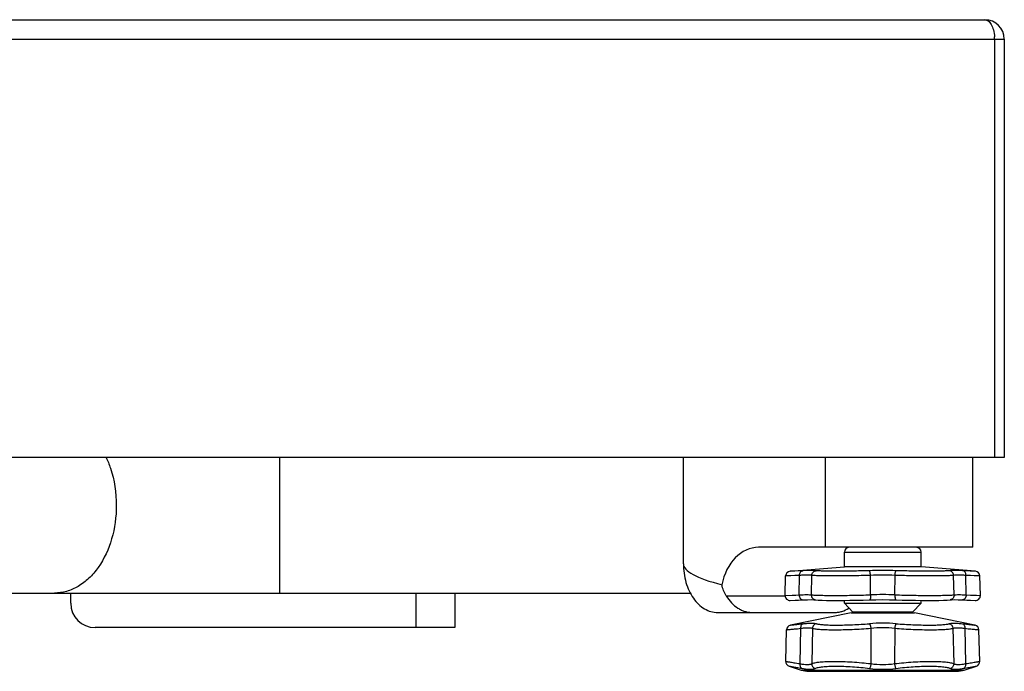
# Model space of a CAD drawing. Header units: millimetres. Extents: x 0 to 4200, y 0 to 2970.
# Tile 11 of 19: x 1917 to 2119, y 2277 to 2411. Entities that reach past the tile are written whole.
import ezdxf

# ---------------------------------------------------------------- set-up
doc = ezdxf.new("R2010")
doc.units = ezdxf.units.MM
doc.header["$LTSCALE"] = 10
doc.layers.add('AXES', color=7, linetype='Continuous')

msp = doc.modelspace()

# ---------------------------------------------------------------- linework, layer by layer
at = {"color": 7, "linetype": 'Continuous'}
for p, q in [((1523.41, 2410.92), (2115.41, 2410.92)), ((2119.41, 2406.92), (2119.41, 2320.92)), ((2119.41, 2320.92), (1519.41, 2320.92)), ((2086.51, 2298.42), (2086.51, 2301.42)), ((2102.31, 2298.42), (2102.31, 2301.42)), ((2075.36, 2297.5), (2086.51, 2298.42)), ((2113.46, 2297.5), (2102.31, 2298.42)), ((2074.33, 2292.52), (2074.44, 2296.53)), ((2114.48, 2292.52), (2114.38, 2296.53)), ((1869.41, 2293.02), (2054.84, 2293.02)), ((2075.38, 2291.5), (2076.37, 2291.54)), ((2079.7, 2291.66), (2080.25, 2291.65)), ((2080.25, 2291.65), (2080.57, 2291.62)), ((2080.57, 2291.62), (2080.57, 2291.62)), ((2108.25, 2291.62), (2108.25, 2291.62)), ((2112.45, 2291.54), (2113.44, 2291.5)), ((2087.91, 2288.92), (2075.44, 2286.42)), ((2087.91, 2288.92), (2100.91, 2288.92)), ((2113.38, 2286.42), (2100.91, 2288.92)), ((2074.46, 2278.95), (2074.63, 2285.47)), ((2114.36, 2278.95), (2114.18, 2285.47)), ((2075.15, 2277.98), (2077.66, 2277.16)), ((2079.2, 2276.92), (2109.62, 2276.92)), ((2111.16, 2277.16), (2113.67, 2277.98))]:
    msp.add_line(p, q, dxfattribs=at)
at = {"color": 9, "linetype": 'Continuous'}
for p, q in [((1519.41, 2406.92), (2119.41, 2406.92)), ((2117.41, 2406.92), (2117.41, 2320.92)), ((2086.51, 2301.42), (2102.31, 2301.42)), ((2077.3, 2296.64), (2074.44, 2296.53)), ((2075.49, 2296.57), (2074.55, 2296.53)), ((2077.94, 2297.61), (2075.36, 2297.5)), ((2076.3, 2297.54), (2075.46, 2297.5)), ((2077.23, 2292.64), (2077.3, 2296.64)), ((2079.73, 2292.64), (2079.83, 2296.64)), ((2091.91, 2292.64), (2091.88, 2296.64)), ((2096.91, 2292.64), (2096.94, 2296.64)), ((2109.09, 2292.64), (2108.99, 2296.64)), ((2113.46, 2297.5), (2110.88, 2297.61)), ((2114.38, 2296.53), (2111.52, 2296.64)), ((2111.59, 2292.64), (2111.52, 2296.64)), ((1998.41, 2293.02), (1998.41, 2285.92)), ((2074.33, 2292.52), (2077.23, 2292.64)), ((2074.43, 2292.53), (2075.78, 2292.58)), ((2111.59, 2292.64), (2114.48, 2292.52)), ((2100.56, 2289.07), (2088.26, 2289.07)), ((2077.51, 2285.76), (2077.37, 2278.49)), ((2079.97, 2285.76), (2079.79, 2278.49)), ((2091.94, 2285.76), (2091.99, 2278.49)), ((2096.87, 2285.76), (2096.82, 2278.49)), ((2108.85, 2285.76), (2109.03, 2278.49)), ((2111.31, 2285.76), (2111.45, 2278.49)), ((2077.66, 2277.16), (2111.16, 2277.16))]:
    msp.add_line(p, q, dxfattribs=at)
at = {"color": 3, "linetype": 'Continuous'}
for p, q in [((1927.41, 2290.92), (1927.41, 2293.02)), ((2006.41, 2293.02), (2006.41, 2285.92)), ((2006.41, 2285.92), (1932.41, 2285.92))]:
    msp.add_line(p, q, dxfattribs=at)
at = {"color": 9, "linetype": 'Continuous'}
for points in [[(2077.3, 2296.64), (2076.3, 2296.6), (2075.49, 2296.57)], [(2077.94, 2297.61), (2077.03, 2297.57), (2076.3, 2297.54)], [(2113.4, 2297.5), (2112.4, 2297.54), (2111.73, 2297.57), (2110.88, 2297.61)], [(2114.31, 2296.53), (2113.2, 2296.57), (2112.46, 2296.6), (2111.52, 2296.64)], [(2075.78, 2292.58), (2076.5, 2292.61), (2077.23, 2292.64)], [(2111.59, 2292.64), (2112.45, 2292.61), (2113.14, 2292.58), (2113.68, 2292.56), (2114.48, 2292.52)]]:
    msp.add_lwpolyline(points, dxfattribs=at)
at = {"color": 7, "linetype": 'Continuous'}
for points in [[(2076.37, 2291.54), (2077.11, 2291.58), (2077.99, 2291.62)], [(2077.99, 2291.62), (2078.92, 2291.65), (2079.7, 2291.66)], [(2080.57, 2291.62), (2081.15, 2291.57), (2081.93, 2291.54), (2082.85, 2291.51), (2083.89, 2291.5), (2085.05, 2291.5), (2086.31, 2291.5), (2087.65, 2291.52), (2089.03, 2291.54), (2090.41, 2291.58), (2091.69, 2291.62)], [(2091.69, 2291.62), (2092.99, 2291.65), (2094.4, 2291.66), (2095.82, 2291.65), (2097.13, 2291.62)], [(2097.13, 2291.62), (2098.4, 2291.58), (2099.79, 2291.54), (2101.16, 2291.52), (2102.5, 2291.5), (2103.76, 2291.5), (2104.92, 2291.5), (2105.96, 2291.51), (2106.88, 2291.54), (2107.66, 2291.57), (2108.25, 2291.62)], [(2108.25, 2291.62), (2108.56, 2291.65), (2109.11, 2291.66), (2109.89, 2291.65), (2110.83, 2291.62)], [(2110.83, 2291.62), (2111.7, 2291.58), (2112.45, 2291.54)]]:
    msp.add_lwpolyline(points, dxfattribs=at)
for centre, radius, start, end in [((2115.41, 2406.92), 4, 0, 90), ((2087.51, 2301.42), 1, 90, 180), ((2101.31, 2301.42), 1, 0, 90), ((2075.44, 2296.5), 1, 94.7245, 178.5), ((2113.38, 2296.5), 1, 1.5, 85.2755), ((2075.33, 2292.5), 1, 178.5, 272.4975), ((2113.49, 2292.5), 1, 267.5025, 1.5), ((2088.62, 2289.42), 0.5, 223.5312, 270), ((2100.19, 2289.42), 0.5, 270, 316.4688), ((2075.63, 2285.44), 1, 101.3099, 178.5), ((2113.19, 2285.44), 1, 1.5, 78.6901), ((2075.46, 2278.93), 1, 178.5, 251.9958), ((2113.36, 2278.93), 1, 288.0042, 1.5), ((2079.2, 2281.92), 5, 251.9958, 270), ((2109.62, 2281.92), 5, 270, 288.0042)]:
    msp.add_arc(centre, radius, start, end, dxfattribs=at)
at = {"color": 9, "linetype": 'Continuous'}
for centre, radius, start, end in [((2109.44, 2406.92), 7.97, 359.9992, 3.2708), ((2094.41, 2216.46), 81.2, 88.0282, 91.9718), ((2094.41, 2230.25), 66.44, 87.8203, 92.1797), ((2094.41, 2226.63), 66.06, 87.8306, 92.1694), ((2094.41, 2253.94), 32.89, 85.1951, 94.8049), ((2094.41, 2259.54), 26.33, 84.6292, 95.3708), ((2094.41, 2294.6), 16.29, 261.4753, 278.5247), ((2094.41, 2298), 20.67, 262.4329, 277.5671)]:
    msp.add_arc(centre, radius, start, end, dxfattribs=at)
at = {"color": 3, "linetype": 'Continuous'}
msp.add_arc((1932.41, 2290.92), 5, 180, 270, dxfattribs=at)
at = {"color": 9, "linetype": 'Continuous'}
for points, knots in [([(2115.41, 2410.92), (2115.65, 2410.92), (2116.2, 2410.69), (2116.8, 2409.9), (2117.24, 2408.76), (2117.37, 2407.86), (2117.4, 2407.37)], [0, 0, 0, 0, 0.165721, 0.380842, 0.663174, 1, 1, 1, 1]), ([(1934.65, 2320.99), (1935, 2320.24), (1936.26, 2317.07), (1936.78, 2313.61), (1936.78, 2311.02)], [0, 0, 0, 0, 0.241615, 1, 1, 1, 1]), ([(1936.78, 2311.02), (1936.78, 2308.7), (1936.18, 2304.21), (1933.89, 2299.14), (1931.24, 2296.02), (1929.03, 2294.32), (1926.6, 2293.26), (1924.89, 2293.02), (1924.05, 2293.02)], [0, 0, 0, 0, 0.287063, 0.553569, 0.675503, 0.789333, 0.896545, 1, 1, 1, 1]), ([(2077.3, 2296.64), (2077.3, 2296.76), (2077.33, 2297), (2077.46, 2297.31), (2077.64, 2297.5), (2077.8, 2297.59), (2077.89, 2297.61), (2077.94, 2297.61)], [0, 0, 0, 0, 0.286154, 0.551702, 0.787304, 0.895704, 1, 1, 1, 1]), ([(2079.83, 2296.64), (2079.69, 2296.66), (2079.37, 2296.69), (2078.8, 2296.7), (2078.1, 2296.68), (2077.58, 2296.66), (2077.3, 2296.64)], [0, 0, 0, 0, 0.164297, 0.388077, 0.668152, 1, 1, 1, 1]), ([(2080.73, 2297.61), (2080.58, 2297.63), (2080.22, 2297.66), (2079.59, 2297.67), (2078.81, 2297.65), (2078.24, 2297.63), (2077.94, 2297.61)], [0, 0, 0, 0, 0.164896, 0.388911, 0.668749, 1, 1, 1, 1]), ([(2079.83, 2296.64), (2079.83, 2296.77), (2079.89, 2297.01), (2080.08, 2297.32), (2080.38, 2297.54), (2080.61, 2297.61), (2080.73, 2297.61)], [0, 0, 0, 0, 0.253561, 0.505409, 0.754159, 1, 1, 1, 1]), ([(2091.88, 2296.64), (2090.61, 2296.6), (2088.71, 2296.56), (2086.22, 2296.53), (2084.49, 2296.52), (2082.94, 2296.53), (2081.64, 2296.55), (2080.73, 2296.58), (2080.16, 2296.61), (2079.93, 2296.63), (2079.83, 2296.64)], [0, 0, 0, 0, 0.317413, 0.473007, 0.618593, 0.748621, 0.858134, 0.942977, 0.975121, 1, 1, 1, 1]), ([(2091.61, 2297.61), (2090.46, 2297.57), (2088.75, 2297.53), (2086.5, 2297.5), (2084.94, 2297.49), (2083.54, 2297.5), (2082.36, 2297.52), (2081.54, 2297.55), (2081.03, 2297.58), (2080.82, 2297.6), (2080.73, 2297.61)], [0, 0, 0, 0, 0.317286, 0.472778, 0.618277, 0.748262, 0.857799, 0.942755, 0.974994, 1, 1, 1, 1]), ([(2091.88, 2296.64), (2091.88, 2296.76), (2091.86, 2296.99), (2091.81, 2297.25), (2091.76, 2297.42), (2091.71, 2297.51), (2091.67, 2297.58), (2091.63, 2297.61), (2091.61, 2297.61)], [0, 0, 0, 0, 0.346653, 0.648233, 0.770872, 0.870376, 0.945794, 1, 1, 1, 1]), ([(2096.94, 2296.64), (2096.94, 2296.76), (2096.96, 2296.99), (2097.01, 2297.25), (2097.06, 2297.42), (2097.1, 2297.51), (2097.15, 2297.58), (2097.18, 2297.61), (2097.2, 2297.61)], [0, 0, 0, 0, 0.346653, 0.648233, 0.770872, 0.870376, 0.945794, 1, 1, 1, 1]), ([(2108.99, 2296.64), (2108.89, 2296.63), (2108.66, 2296.61), (2108.09, 2296.58), (2107.18, 2296.55), (2105.88, 2296.53), (2104.33, 2296.52), (2102.6, 2296.53), (2100.11, 2296.56), (2098.21, 2296.6), (2096.94, 2296.64)], [0, 0, 0, 0, 0.02489, 0.057047, 0.141901, 0.251414, 0.381429, 0.526996, 0.682574, 1, 1, 1, 1]), ([(2108.09, 2297.61), (2108, 2297.6), (2107.79, 2297.58), (2107.28, 2297.55), (2106.45, 2297.52), (2105.28, 2297.5), (2103.88, 2297.49), (2102.31, 2297.5), (2100.07, 2297.53), (2098.35, 2297.57), (2097.2, 2297.61)], [0, 0, 0, 0, 0.025016, 0.057269, 0.142236, 0.251774, 0.381745, 0.527224, 0.682701, 1, 1, 1, 1]), ([(2110.88, 2297.61), (2110.57, 2297.63), (2110, 2297.65), (2109.23, 2297.67), (2108.6, 2297.66), (2108.24, 2297.63), (2108.09, 2297.61)], [0, 0, 0, 0, 0.331252, 0.611073, 0.835085, 1, 1, 1, 1]), ([(2108.99, 2296.64), (2108.98, 2296.77), (2108.93, 2297.01), (2108.73, 2297.32), (2108.44, 2297.54), (2108.21, 2297.61), (2108.09, 2297.61)], [0, 0, 0, 0, 0.253561, 0.505409, 0.754159, 1, 1, 1, 1]), ([(2111.52, 2296.64), (2111.24, 2296.66), (2110.72, 2296.68), (2110.02, 2296.7), (2109.45, 2296.69), (2109.13, 2296.66), (2108.99, 2296.64)], [0, 0, 0, 0, 0.331849, 0.611907, 0.835684, 1, 1, 1, 1]), ([(2111.52, 2296.64), (2111.52, 2296.76), (2111.49, 2297), (2111.36, 2297.31), (2111.18, 2297.5), (2111.01, 2297.59), (2110.93, 2297.61), (2110.88, 2297.61)], [0, 0, 0, 0, 0.286154, 0.551702, 0.787304, 0.895704, 1, 1, 1, 1]), ([(2077.23, 2292.64), (2077.5, 2292.66), (2078.01, 2292.68), (2078.71, 2292.69), (2079.27, 2292.68), (2079.59, 2292.66), (2079.73, 2292.64)], [0, 0, 0, 0, 0.331848, 0.611907, 0.835686, 1, 1, 1, 1]), ([(2077.23, 2292.64), (2077.23, 2292.51), (2077.27, 2292.25), (2077.4, 2291.96), (2077.56, 2291.78), (2077.69, 2291.68), (2077.84, 2291.63), (2077.94, 2291.62), (2077.99, 2291.62)], [0, 0, 0, 0, 0.28616, 0.553423, 0.675766, 0.789737, 0.896846, 1, 1, 1, 1]), ([(2079.73, 2292.64), (2079.72, 2292.52), (2079.76, 2292.28), (2079.94, 2291.95), (2080.22, 2291.72), (2080.45, 2291.64), (2080.57, 2291.62)], [0, 0, 0, 0, 0.254155, 0.505658, 0.753925, 1, 1, 1, 1]), ([(2079.73, 2292.64), (2079.83, 2292.63), (2080.06, 2292.61), (2080.64, 2292.58), (2081.55, 2292.55), (2082.87, 2292.53), (2084.44, 2292.52), (2086.19, 2292.53), (2088.7, 2292.56), (2090.62, 2292.6), (2091.91, 2292.64)], [0, 0, 0, 0, 0.024889, 0.057045, 0.141899, 0.251412, 0.381427, 0.526993, 0.682573, 1, 1, 1, 1]), ([(2091.91, 2292.64), (2091.91, 2292.58), (2091.91, 2292.45), (2091.91, 2292.26), (2091.89, 2292.08), (2091.86, 2291.93), (2091.84, 2291.82), (2091.81, 2291.74), (2091.78, 2291.68), (2091.73, 2291.62), (2091.69, 2291.62)], [0, 0, 0, 0, 0.18181, 0.357732, 0.52104, 0.666174, 0.788332, 0.839769, 0.884451, 1, 1, 1, 1]), ([(2096.91, 2292.64), (2096.91, 2292.58), (2096.91, 2292.45), (2096.91, 2292.26), (2096.93, 2292.08), (2096.95, 2291.93), (2096.98, 2291.82), (2097.01, 2291.74), (2097.04, 2291.68), (2097.09, 2291.62), (2097.13, 2291.62)], [0, 0, 0, 0, 0.18181, 0.357732, 0.52104, 0.666174, 0.788332, 0.839769, 0.884451, 1, 1, 1, 1]), ([(2096.91, 2292.64), (2098.2, 2292.6), (2100.12, 2292.56), (2102.63, 2292.53), (2104.38, 2292.52), (2105.95, 2292.53), (2107.26, 2292.55), (2108.18, 2292.58), (2108.76, 2292.61), (2108.99, 2292.63), (2109.09, 2292.64)], [0, 0, 0, 0, 0.317416, 0.473004, 0.61858, 0.748601, 0.858111, 0.942962, 0.975114, 1, 1, 1, 1]), ([(2109.09, 2292.64), (2109.09, 2292.52), (2109.06, 2292.28), (2108.88, 2291.95), (2108.6, 2291.72), (2108.37, 2291.64), (2108.25, 2291.62)], [0, 0, 0, 0, 0.254156, 0.505658, 0.753925, 1, 1, 1, 1]), ([(2109.09, 2292.64), (2109.23, 2292.66), (2109.55, 2292.68), (2110.11, 2292.69), (2110.8, 2292.68), (2111.31, 2292.66), (2111.59, 2292.64)], [0, 0, 0, 0, 0.164294, 0.388075, 0.668149, 1, 1, 1, 1]), ([(2111.59, 2292.64), (2111.59, 2292.51), (2111.55, 2292.25), (2111.41, 2291.96), (2111.25, 2291.78), (2111.12, 2291.68), (2110.98, 2291.63), (2110.88, 2291.62), (2110.83, 2291.62)], [0, 0, 0, 0, 0.28616, 0.553423, 0.675766, 0.789737, 0.896846, 1, 1, 1, 1]), ([(2075.44, 2286.42), (2075.44, 2286.42), (2075.45, 2286.43), (2075.49, 2286.43), (2075.54, 2286.44), (2075.65, 2286.45), (2075.85, 2286.47), (2076.14, 2286.5), (2076.51, 2286.54), (2076.95, 2286.59), (2077.47, 2286.65), (2077.84, 2286.69), (2078.03, 2286.71)], [0, 0, 0, 0, 0.00412, 0.016458, 0.03699, 0.065665, 0.147135, 0.260073, 0.403371, 0.575614, 0.775193, 1, 1, 1, 1]), ([(2078.03, 2286.71), (2077.95, 2286.69), (2077.79, 2286.6), (2077.62, 2286.38), (2077.52, 2286.08), (2077.5, 2285.87), (2077.51, 2285.76)], [0, 0, 0, 0, 0.212079, 0.448821, 0.714185, 1, 1, 1, 1]), ([(2078.03, 2286.71), (2078.33, 2286.75), (2078.9, 2286.8), (2079.57, 2286.83), (2080.03, 2286.82), (2080.32, 2286.8), (2080.57, 2286.77), (2080.72, 2286.73), (2080.78, 2286.71)], [0, 0, 0, 0, 0.332226, 0.611773, 0.730535, 0.83485, 0.924618, 1, 1, 1, 1]), ([(2080.78, 2286.71), (2080.68, 2286.69), (2080.46, 2286.61), (2080.2, 2286.39), (2080.02, 2286.1), (2079.98, 2285.87), (2079.97, 2285.76)], [0, 0, 0, 0, 0.246502, 0.496032, 0.747786, 1, 1, 1, 1]), ([(2080.78, 2286.71), (2080.87, 2286.68), (2081.08, 2286.64), (2081.42, 2286.58), (2081.85, 2286.53), (2082.55, 2286.48), (2083.58, 2286.43), (2084.98, 2286.42), (2086.55, 2286.44), (2088.22, 2286.49), (2089.93, 2286.58), (2091.08, 2286.66), (2091.65, 2286.71)], [0, 0, 0, 0, 0.02524, 0.057515, 0.096641, 0.142328, 0.251709, 0.38164, 0.52718, 0.682746, 0.842378, 1, 1, 1, 1]), ([(2091.65, 2286.71), (2091.67, 2286.7), (2091.71, 2286.66), (2091.75, 2286.59), (2091.8, 2286.49), (2091.85, 2286.32), (2091.91, 2286.08), (2091.94, 2285.87), (2091.94, 2285.76)], [0, 0, 0, 0, 0.0634, 0.147364, 0.252174, 0.376273, 0.670291, 1, 1, 1, 1]), ([(2097.16, 2286.71), (2097.15, 2286.7), (2097.11, 2286.66), (2097.07, 2286.59), (2097.02, 2286.49), (2096.97, 2286.32), (2096.91, 2286.08), (2096.88, 2285.87), (2096.87, 2285.76)], [0, 0, 0, 0, 0.0634, 0.147364, 0.252174, 0.376273, 0.670291, 1, 1, 1, 1]), ([(2097.16, 2286.71), (2097.73, 2286.66), (2098.88, 2286.58), (2100.6, 2286.49), (2102.27, 2286.44), (2103.84, 2286.42), (2105.23, 2286.43), (2106.27, 2286.48), (2106.97, 2286.53), (2107.4, 2286.58), (2107.74, 2286.64), (2107.95, 2286.68), (2108.03, 2286.71)], [0, 0, 0, 0, 0.157611, 0.317247, 0.472824, 0.618373, 0.748306, 0.85768, 0.903364, 0.942489, 0.974762, 1, 1, 1, 1]), ([(2108.03, 2286.71), (2108.1, 2286.73), (2108.25, 2286.77), (2108.49, 2286.8), (2108.78, 2286.82), (2109.25, 2286.83), (2109.92, 2286.8), (2110.48, 2286.75), (2110.79, 2286.71)], [0, 0, 0, 0, 0.075387, 0.165165, 0.269487, 0.388252, 0.667791, 1, 1, 1, 1]), ([(2108.03, 2286.71), (2108.14, 2286.69), (2108.36, 2286.61), (2108.62, 2286.39), (2108.79, 2286.1), (2108.84, 2285.87), (2108.85, 2285.76)], [0, 0, 0, 0, 0.246502, 0.496032, 0.747786, 1, 1, 1, 1]), ([(2110.79, 2286.71), (2110.87, 2286.69), (2111.03, 2286.6), (2111.2, 2286.38), (2111.3, 2286.08), (2111.32, 2285.87), (2111.31, 2285.76)], [0, 0, 0, 0, 0.212079, 0.448821, 0.714185, 1, 1, 1, 1]), ([(2110.79, 2286.71), (2110.98, 2286.69), (2111.35, 2286.65), (2111.86, 2286.59), (2112.31, 2286.54), (2112.68, 2286.5), (2112.97, 2286.47), (2113.17, 2286.45), (2113.28, 2286.44), (2113.33, 2286.43), (2113.36, 2286.43), (2113.38, 2286.42), (2113.38, 2286.42)], [0, 0, 0, 0, 0.224784, 0.424303, 0.596531, 0.739838, 0.8528, 0.9343, 0.962991, 0.983529, 0.995876, 1, 1, 1, 1]), ([(2074.63, 2285.47), (2074.64, 2285.47), (2074.65, 2285.47), (2074.66, 2285.47), (2074.69, 2285.48), (2074.75, 2285.48), (2074.83, 2285.49), (2074.94, 2285.5), (2075.12, 2285.52), (2075.41, 2285.54), (2075.82, 2285.59), (2076.31, 2285.63), (2076.89, 2285.69), (2077.29, 2285.73), (2077.51, 2285.76)], [0, 0, 0, 0, 0.004121, 0.009267, 0.016466, 0.037008, 0.065696, 0.102455, 0.147199, 0.260172, 0.403495, 0.575741, 0.775284, 1, 1, 1, 1]), ([(2077.51, 2285.76), (2077.78, 2285.79), (2078.28, 2285.85), (2078.89, 2285.88), (2079.31, 2285.87), (2079.56, 2285.85), (2079.78, 2285.81), (2079.91, 2285.78), (2079.97, 2285.76)], [0, 0, 0, 0, 0.333565, 0.613523, 0.732067, 0.835927, 0.925121, 1, 1, 1, 1]), ([(2079.97, 2285.76), (2080.07, 2285.73), (2080.29, 2285.68), (2080.67, 2285.63), (2081.13, 2285.58), (2081.68, 2285.54), (2082.3, 2285.51), (2083.25, 2285.48), (2084.59, 2285.46), (2086.31, 2285.48), (2088.16, 2285.54), (2090.05, 2285.63), (2091.32, 2285.71), (2091.94, 2285.76)], [0, 0, 0, 0, 0.024876, 0.05689, 0.095836, 0.141412, 0.19321, 0.250749, 0.380804, 0.526573, 0.682404, 0.842261, 1, 1, 1, 1]), ([(2096.87, 2285.76), (2097.5, 2285.71), (2098.77, 2285.63), (2100.66, 2285.54), (2102.51, 2285.48), (2104.23, 2285.46), (2105.57, 2285.48), (2106.52, 2285.51), (2107.14, 2285.54), (2107.69, 2285.58), (2108.15, 2285.63), (2108.53, 2285.68), (2108.75, 2285.73), (2108.85, 2285.76)], [0, 0, 0, 0, 0.157727, 0.31759, 0.473431, 0.619209, 0.749266, 0.806802, 0.858596, 0.904169, 0.943114, 0.975126, 1, 1, 1, 1]), ([(2108.85, 2285.76), (2108.9, 2285.78), (2109.04, 2285.81), (2109.26, 2285.85), (2109.51, 2285.87), (2109.93, 2285.88), (2110.53, 2285.85), (2111.04, 2285.79), (2111.31, 2285.76)], [0, 0, 0, 0, 0.074885, 0.164088, 0.267956, 0.386504, 0.666453, 1, 1, 1, 1]), ([(2111.31, 2285.76), (2111.53, 2285.73), (2111.93, 2285.69), (2112.5, 2285.63), (2113, 2285.59), (2113.41, 2285.54), (2113.7, 2285.52), (2113.88, 2285.5), (2113.99, 2285.49), (2114.07, 2285.48), (2114.12, 2285.48), (2114.16, 2285.47), (2114.17, 2285.47), (2114.18, 2285.47), (2114.18, 2285.47)], [0, 0, 0, 0, 0.224692, 0.424175, 0.596406, 0.739739, 0.852736, 0.897493, 0.934269, 0.962972, 0.983522, 0.990725, 0.995875, 1, 1, 1, 1]), ([(2074.46, 2278.95), (2074.47, 2278.95), (2074.48, 2278.95), (2074.49, 2278.95), (2074.52, 2278.94), (2074.58, 2278.94), (2074.66, 2278.92), (2074.77, 2278.91), (2074.96, 2278.88), (2075.25, 2278.83), (2075.67, 2278.77), (2076.17, 2278.69), (2076.74, 2278.59), (2077.16, 2278.53), (2077.37, 2278.49)], [0, 0, 0, 0, 0.004131, 0.009289, 0.016503, 0.037086, 0.065833, 0.10266, 0.147479, 0.260601, 0.404034, 0.576288, 0.775627, 1, 1, 1, 1]), ([(2077.37, 2278.49), (2077.36, 2278.38), (2077.36, 2278.17), (2077.43, 2277.88), (2077.58, 2277.65), (2077.72, 2277.54), (2077.79, 2277.51)], [0, 0, 0, 0, 0.28375, 0.548743, 0.786788, 1, 1, 1, 1]), ([(2077.37, 2278.49), (2077.64, 2278.44), (2078.13, 2278.35), (2078.72, 2278.3), (2079.13, 2278.32), (2079.45, 2278.36), (2079.67, 2278.42), (2079.79, 2278.49)], [0, 0, 0, 0, 0.33096, 0.608496, 0.726374, 0.830444, 1, 1, 1, 1]), ([(2079.79, 2278.49), (2079.88, 2278.53), (2080.11, 2278.61), (2080.5, 2278.7), (2080.98, 2278.78), (2081.53, 2278.84), (2082.17, 2278.89), (2083.14, 2278.94), (2084.5, 2278.96), (2086.26, 2278.93), (2088.14, 2278.84), (2090.07, 2278.7), (2091.35, 2278.57), (2091.99, 2278.49)], [0, 0, 0, 0, 0.025957, 0.0586, 0.097883, 0.1436, 0.195406, 0.252862, 0.38258, 0.527894, 0.683222, 0.842599, 1, 1, 1, 1]), ([(2079.79, 2278.49), (2079.79, 2278.38), (2079.83, 2278.16), (2079.98, 2277.87), (2080.21, 2277.64), (2080.41, 2277.54), (2080.51, 2277.51)], [0, 0, 0, 0, 0.250617, 0.502201, 0.752564, 1, 1, 1, 1]), ([(2091.99, 2278.49), (2091.98, 2278.38), (2091.95, 2278.18), (2091.88, 2277.9), (2091.81, 2277.7), (2091.74, 2277.58), (2091.7, 2277.53), (2091.69, 2277.51)], [0, 0, 0, 0, 0.313302, 0.601363, 0.836512, 0.927923, 1, 1, 1, 1]), ([(2096.82, 2278.49), (2097.46, 2278.57), (2098.75, 2278.7), (2100.68, 2278.84), (2102.56, 2278.93), (2104.32, 2278.96), (2105.68, 2278.94), (2106.65, 2278.89), (2107.28, 2278.84), (2107.84, 2278.78), (2108.32, 2278.7), (2108.71, 2278.61), (2108.93, 2278.53), (2109.03, 2278.49)], [0, 0, 0, 0, 0.157387, 0.316769, 0.472107, 0.617431, 0.747154, 0.804609, 0.856413, 0.902128, 0.941409, 0.974047, 1, 1, 1, 1]), ([(2096.82, 2278.49), (2096.84, 2278.38), (2096.87, 2278.18), (2096.94, 2277.9), (2097.01, 2277.7), (2097.08, 2277.58), (2097.11, 2277.53), (2097.13, 2277.51)], [0, 0, 0, 0, 0.313302, 0.601363, 0.836512, 0.927923, 1, 1, 1, 1]), ([(2109.03, 2278.49), (2109.03, 2278.38), (2108.99, 2278.16), (2108.84, 2277.87), (2108.61, 2277.64), (2108.41, 2277.54), (2108.31, 2277.51)], [0, 0, 0, 0, 0.250617, 0.502201, 0.752564, 1, 1, 1, 1]), ([(2109.03, 2278.49), (2109.15, 2278.42), (2109.37, 2278.36), (2109.69, 2278.32), (2110.1, 2278.3), (2110.69, 2278.35), (2111.18, 2278.44), (2111.45, 2278.49)], [0, 0, 0, 0, 0.16953, 0.273599, 0.39148, 0.669034, 1, 1, 1, 1]), ([(2111.45, 2278.49), (2111.46, 2278.38), (2111.46, 2278.17), (2111.38, 2277.88), (2111.24, 2277.65), (2111.1, 2277.54), (2111.03, 2277.51)], [0, 0, 0, 0, 0.28375, 0.548743, 0.786788, 1, 1, 1, 1]), ([(2111.45, 2278.49), (2111.66, 2278.53), (2112.07, 2278.59), (2112.65, 2278.69), (2113.15, 2278.77), (2113.52, 2278.82), (2113.77, 2278.86), (2113.92, 2278.89), (2114.05, 2278.91), (2114.16, 2278.92), (2114.24, 2278.94), (2114.29, 2278.94), (2114.33, 2278.95), (2114.34, 2278.95), (2114.35, 2278.95), (2114.36, 2278.95)], [0, 0, 0, 0, 0.2244, 0.423755, 0.595982, 0.739393, 0.799816, 0.852507, 0.897324, 0.934155, 0.962906, 0.983492, 0.990707, 0.995867, 1, 1, 1, 1]), ([(2075.15, 2277.98), (2075.16, 2277.98), (2075.17, 2277.97), (2075.2, 2277.97), (2075.26, 2277.96), (2075.33, 2277.95), (2075.43, 2277.93), (2075.6, 2277.9), (2075.87, 2277.85), (2076.24, 2277.79), (2076.7, 2277.71), (2077.22, 2277.62), (2077.59, 2277.55), (2077.79, 2277.51)], [0, 0, 0, 0, 0.00413, 0.016495, 0.037067, 0.0658, 0.10261, 0.14741, 0.260494, 0.403899, 0.576147, 0.775525, 1, 1, 1, 1]), ([(2077.79, 2277.51), (2078.09, 2277.46), (2078.64, 2277.37), (2079.3, 2277.32), (2079.76, 2277.34), (2080.05, 2277.37), (2080.3, 2277.43), (2080.45, 2277.48), (2080.51, 2277.51)], [0, 0, 0, 0, 0.32913, 0.606264, 0.72452, 0.829208, 0.920747, 1, 1, 1, 1]), ([(2080.51, 2277.51), (2080.6, 2277.56), (2080.81, 2277.63), (2081.17, 2277.72), (2081.61, 2277.8), (2082.12, 2277.87), (2082.7, 2277.92), (2083.6, 2277.96), (2084.84, 2277.99), (2086.45, 2277.95), (2088.17, 2277.87), (2089.93, 2277.72), (2091.1, 2277.59), (2091.69, 2277.51)], [0, 0, 0, 0, 0.026601, 0.059704, 0.099296, 0.145199, 0.197085, 0.254534, 0.384032, 0.528952, 0.683827, 0.842811, 1, 1, 1, 1]), ([(2097.13, 2277.51), (2097.71, 2277.59), (2098.89, 2277.72), (2100.65, 2277.87), (2102.37, 2277.95), (2103.98, 2277.99), (2105.22, 2277.96), (2106.12, 2277.92), (2106.69, 2277.87), (2107.21, 2277.8), (2107.64, 2277.72), (2108, 2277.63), (2108.22, 2277.56), (2108.31, 2277.51)], [0, 0, 0, 0, 0.157175, 0.316164, 0.471049, 0.615979, 0.745482, 0.802929, 0.854814, 0.900715, 0.940305, 0.973403, 1, 1, 1, 1]), ([(2108.31, 2277.51), (2108.37, 2277.48), (2108.52, 2277.43), (2108.77, 2277.37), (2109.05, 2277.34), (2109.51, 2277.32), (2110.18, 2277.37), (2110.73, 2277.46), (2111.03, 2277.51)], [0, 0, 0, 0, 0.079242, 0.170769, 0.275455, 0.393714, 0.670864, 1, 1, 1, 1]), ([(2111.03, 2277.51), (2111.22, 2277.55), (2111.6, 2277.62), (2112.12, 2277.71), (2112.57, 2277.79), (2112.95, 2277.85), (2113.22, 2277.9), (2113.39, 2277.93), (2113.48, 2277.95), (2113.56, 2277.96), (2113.61, 2277.97), (2113.65, 2277.97), (2113.66, 2277.98), (2113.67, 2277.98)], [0, 0, 0, 0, 0.224502, 0.423895, 0.596117, 0.7395, 0.852576, 0.897374, 0.934189, 0.962926, 0.9835, 0.995868, 1, 1, 1, 1])]:
    msp.add_open_spline(points, degree=3, knots=knots, dxfattribs=at)
at = {"layer": 'AXES', "color": 7, "linetype": 'Continuous'}
for p, q in [((1970.41, 2293.02), (1970.41, 2320.97)), ((2053.4, 2299.02), (2053.4, 2320.92)), ((2112.91, 2302.42), (2112.91, 2320.92)), ((2112.91, 2302.42), (2068.88, 2302.42)), ((2102.31, 2298.42), (2086.51, 2298.42)), ((2086.51, 2290.92), (2086.51, 2291.51)), ((2086.51, 2290.92), (2102.31, 2290.92)), ((2088.26, 2289.07), (2086.51, 2290.92)), ((2100.56, 2289.07), (2102.31, 2290.92)), ((2102.31, 2290.92), (2102.31, 2291.51)), ((2060.47, 2289.02), (2084.51, 2289.02))]:
    msp.add_line(p, q, dxfattribs=at)
at = {"layer": 'AXES', "color": 9, "linetype": 'Continuous'}
for p, q in [((2082.62, 2302.42), (2082.62, 2320.92)), ((2062.23, 2292.42), (2074.35, 2292.42))]:
    msp.add_line(p, q, dxfattribs=at)
at = {"layer": 'AXES', "color": 7, "linetype": 'Continuous'}
for centre, major_axis, ratio, start_param, end_param in [((2068.88, 2292.42), (0, 10), 0.77422, 0, 1.339308), ((2134.97, 2299.02), (81.57, 0), 0.122591, -3.141593, -2.696465)]:
    msp.add_ellipse(centre, major_axis=major_axis, ratio=ratio, start_param=start_param, end_param=end_param, dxfattribs=at)
for points, knots in [([(2053.4, 2299.02), (2053.4, 2297.73), (2053.66, 2295.81), (2054.53, 2293.47), (2055.4, 2291.95), (2056.47, 2290.69), (2057.7, 2289.74), (2059.05, 2289.15), (2060, 2289.02), (2060.47, 2289.02)], [0, 0, 0, 0, 0.286788, 0.42395, 0.553971, 0.675794, 0.789522, 0.896634, 1, 1, 1, 1]), ([(2062.23, 2292.42), (2062.01, 2292.77), (2061.64, 2293.51), (2061.41, 2294.31), (2061.35, 2294.71)], [0, 0, 0, 0, 0.498511, 1, 1, 1, 1]), ([(2062.23, 2292.42), (2062.55, 2291.91), (2063.25, 2290.97), (2064.36, 2290.04), (2065.31, 2289.51), (2066.04, 2289.23), (2066.78, 2289.06), (2067.29, 2289.02), (2067.54, 2289.02)], [0, 0, 0, 0, 0.275255, 0.530752, 0.652177, 0.770159, 0.885727, 1, 1, 1, 1]), ([(2084.51, 2289.02), (2084.76, 2289.02), (2085.27, 2289.06), (2086.29, 2289.29), (2087.01, 2289.64), (2087.45, 2289.93)], [0, 0, 0, 0, 0.243707, 0.490222, 1, 1, 1, 1])]:
    msp.add_open_spline(points, degree=3, knots=knots, dxfattribs=at)

doc.saveas('drawing.dxf')
